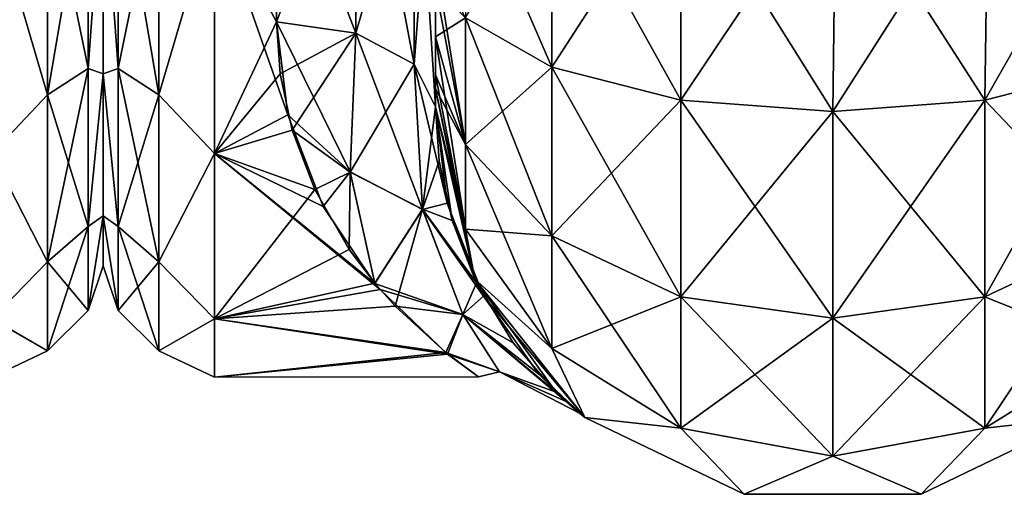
# Model space of a CAD drawing. Extents: x -23 to 470, y -2000 to 0.
# Tile 17 of 198: x 43 to 74, y -2000 to -1985. Entities that reach past the tile are written whole.
import ezdxf

# ---------------------------------------------------------------- set-up
doc = ezdxf.new("R2010")
doc.units = 0
doc.header["$LTSCALE"] = 64.718028
for name, color, linetype in [('759', 7, 'CONTINUOUS'), ('807', 7, 'CONTINUOUS'), ('822', 7, 'CONTINUOUS'), ('826', 7, 'CONTINUOUS'), ('827', 7, 'CONTINUOUS'), ('856', 7, 'CONTINUOUS'), ('857', 7, 'CONTINUOUS'), ('858', 7, 'CONTINUOUS'), ('861', 7, 'CONTINUOUS'), ('862', 7, 'CONTINUOUS'), ('863', 7, 'CONTINUOUS'), ('873', 7, 'CONTINUOUS')]:
    doc.layers.add(name, color=color, linetype=linetype)

msp = doc.modelspace()

# ---------------------------------------------------------------- linework, layer by layer
at = {"layer": '759', "linetype": 'CONTINUOUS'}
for points in [[(46, -1951.5, 0), (46, -1953.067, 7.854), (46, -1990.933, 7.854), (46, -1951.5, 0)], [(46, -1953.067, -7.854), (46, -1951.5, 0), (46, -1992.5, 0), (46, -1953.067, -7.854)], [(46, -1992.5, 0), (46, -1951.5, 0), (46, -1990.933, 7.854), (46, -1992.5, 0)], [(46, -1953.067, 7.854), (46, -1957.536, 14.522), (46, -1990.933, 7.854), (46, -1953.067, 7.854)], [(46, -1957.536, -14.522), (46, -1953.067, -7.854), (46, -1986.464, -14.522), (46, -1957.536, -14.522)], [(46, -1986.464, -14.522), (46, -1953.067, -7.854), (46, -1990.933, -7.854), (46, -1986.464, -14.522)], [(46, -1990.933, -7.854), (46, -1953.067, -7.854), (46, -1992.5, 0), (46, -1990.933, -7.854)], [(46, -1957.536, 14.522), (46, -1964.234, 18.966), (46, -1986.464, 14.522), (46, -1957.536, 14.522)], [(46, -1990.933, 7.854), (46, -1957.536, 14.522), (46, -1986.464, 14.522), (46, -1990.933, 7.854)], [(46, -1979.766, -18.966), (46, -1957.536, -14.522), (46, -1986.464, -14.522), (46, -1979.766, -18.966)], [(46, -1986.464, 14.522), (46, -1964.234, 18.966), (46, -1979.765, 18.966), (46, -1986.464, 14.522)]]:
    msp.add_3dface(points, dxfattribs=at)
at = {"layer": '807', "linetype": 'CONTINUOUS'}
for points in [[(45.531, -1979.61, -20.908), (45.531, -1986.302, -17.044), (44.248, -1980.048, -22.113), (45.531, -1979.61, -20.908)], [(45.531, -1986.302, 17.044), (45.531, -1979.61, 20.908), (44.248, -1987.126, 18.027), (45.531, -1986.302, 17.044)], [(44.248, -1987.126, 18.027), (45.531, -1979.61, 20.908), (44.248, -1980.048, 22.113), (44.248, -1987.126, 18.027)], [(45.531, -1979.61, -20.908), (46, -1979.766, -18.966), (45.531, -1986.302, -17.044), (45.531, -1979.61, -20.908)], [(45.531, -1986.302, 17.044), (46, -1979.765, 18.966), (45.531, -1979.61, 20.908), (45.531, -1986.302, 17.044)], [(46, -1986.464, 14.522), (46, -1979.765, 18.966), (45.531, -1986.302, 17.044), (46, -1986.464, 14.522)], [(46, -1979.766, -18.966), (46, -1986.464, -14.522), (45.531, -1986.302, -17.044), (46, -1979.766, -18.966)], [(42.5, -1981.184, 22.173), (44.248, -1987.126, 18.027), (44.248, -1980.048, 22.113), (42.5, -1981.184, 22.173)], [(42.5, -1981.184, -22.173), (44.248, -1980.048, -22.113), (44.248, -1987.126, -18.027), (42.5, -1981.184, -22.173)], [(44.248, -1980.048, -22.113), (45.531, -1986.302, -17.044), (44.248, -1987.126, -18.027), (44.248, -1980.048, -22.113)], [(42.5, -1981.184, 22.173), (42.5, -1988.971, 16.971), (44.248, -1987.126, 18.027), (42.5, -1981.184, 22.173)], [(42.5, -1988.971, -16.971), (42.5, -1981.184, -22.173), (44.248, -1987.126, -18.027), (42.5, -1988.971, -16.971)], [(45.531, -1986.302, -17.044), (45.531, -1991.269, -11.125), (44.248, -1987.126, -18.027), (45.531, -1986.302, -17.044)], [(45.531, -1991.269, 11.125), (45.531, -1986.302, 17.044), (44.248, -1992.379, 11.766), (45.531, -1991.269, 11.125)], [(44.248, -1992.379, 11.766), (45.531, -1986.302, 17.044), (44.248, -1987.126, 18.027), (44.248, -1992.379, 11.766)], [(45.531, -1986.302, -17.044), (46, -1986.464, -14.522), (45.531, -1991.269, -11.125), (45.531, -1986.302, -17.044)], [(45.531, -1991.269, 11.125), (46, -1986.464, 14.522), (45.531, -1986.302, 17.044), (45.531, -1991.269, 11.125)], [(46, -1986.464, -14.522), (46, -1990.933, -7.854), (45.531, -1991.269, -11.125), (46, -1986.464, -14.522)], [(46, -1990.933, 7.854), (46, -1986.464, 14.522), (45.531, -1991.269, 11.125), (46, -1990.933, 7.854)], [(42.5, -1988.971, 16.971), (44.248, -1992.379, 11.766), (44.248, -1987.126, 18.027), (42.5, -1988.971, 16.971)], [(42.5, -1988.971, -16.971), (44.248, -1987.126, -18.027), (44.248, -1992.379, -11.766), (42.5, -1988.971, -16.971)], [(44.248, -1987.126, -18.027), (45.531, -1991.269, -11.125), (44.248, -1992.379, -11.766), (44.248, -1987.126, -18.027)], [(42.5, -1988.971, 16.971), (42.5, -1994.173, 9.184), (44.248, -1992.379, 11.766), (42.5, -1988.971, 16.971)], [(42.5, -1994.173, -9.184), (42.5, -1988.971, -16.971), (44.248, -1992.379, -11.766), (42.5, -1994.173, -9.184)], [(46, -1990.933, -7.854), (46, -1992.5, 0), (45.531, -1993.912, -3.864), (46, -1990.933, -7.854)], [(45.531, -1991.269, -11.125), (46, -1990.933, -7.854), (45.531, -1993.912, -3.864), (45.531, -1991.269, -11.125)], [(46, -1992.5, 0), (46, -1990.933, 7.854), (45.531, -1993.912, 3.864), (46, -1992.5, 0)], [(45.531, -1993.912, 3.864), (46, -1990.933, 7.854), (45.531, -1991.269, 11.125), (45.531, -1993.912, 3.864)], [(45.531, -1991.269, -11.125), (45.531, -1993.912, -3.864), (44.248, -1992.379, -11.766), (45.531, -1991.269, -11.125)], [(45.531, -1993.912, 3.864), (45.531, -1991.269, 11.125), (44.248, -1995.175, 4.086), (45.531, -1993.912, 3.864)], [(44.248, -1995.175, 4.086), (45.531, -1991.269, 11.125), (44.248, -1992.379, 11.766), (44.248, -1995.175, 4.086)], [(42.5, -1994.173, 9.184), (44.248, -1995.175, 4.086), (44.248, -1992.379, 11.766), (42.5, -1994.173, 9.184)], [(42.5, -1994.173, -9.184), (44.248, -1992.379, -11.766), (44.248, -1995.175, -4.086), (42.5, -1994.173, -9.184)], [(44.248, -1992.379, -11.766), (45.531, -1993.912, -3.864), (44.248, -1995.175, -4.086), (44.248, -1992.379, -11.766)], [(45.531, -1993.912, -3.864), (46, -1992.5, 0), (45.531, -1993.912, 3.864), (45.531, -1993.912, -3.864)], [(45.531, -1993.912, -3.864), (45.531, -1993.912, 3.864), (44.248, -1995.175, -4.086), (45.531, -1993.912, -3.864)], [(44.248, -1995.175, -4.086), (45.531, -1993.912, 3.864), (44.248, -1995.175, 4.086), (44.248, -1995.175, -4.086)], [(42.5, -1994.173, 9.184), (42.5, -1996, 0), (44.248, -1995.175, 4.086), (42.5, -1994.173, 9.184)], [(42.5, -1996, 0), (42.5, -1994.173, -9.184), (44.248, -1995.175, -4.086), (42.5, -1996, 0)], [(42.5, -1996, 0), (44.248, -1995.175, -4.086), (44.248, -1995.175, 4.086), (42.5, -1996, 0)]]:
    msp.add_3dface(points, dxfattribs=at)
at = {"layer": '822', "linetype": 'CONTINUOUS'}
for points in [[(56.45, -1986.5, -37.234), (56.45, -1986.933, -36.36), (56.45, -1935.136, -39.769), (56.45, -1986.5, -37.234)], [(56.45, -1935.136, -39.769), (56.45, -1986.933, -36.36), (56.45, -1941.364, -36.169), (56.45, -1935.136, -39.769)], [(56.45, -1985.305, -38.801), (56.45, -1986.5, -37.234), (56.45, -1935.136, -39.769), (56.45, -1985.305, -38.801)], [(56.45, -1983.734, -40), (56.45, -1985.305, -38.801), (56.45, -1935.136, -39.769), (56.45, -1983.734, -40)], [(56.45, -1935.136, 39.769), (56.45, -1941.364, 36.169), (56.45, -1985.305, 38.801), (56.45, -1935.136, 39.769)], [(56.45, -1983.734, 40), (56.45, -1935.136, 39.769), (56.45, -1985.305, 38.801), (56.45, -1983.734, 40)], [(56.45, -1986.933, -36.36), (56.45, -1987.5, -33.5), (56.45, -1941.364, -36.169), (56.45, -1986.933, -36.36)], [(56.45, -1941.364, -36.169), (56.45, -1987.5, -33.5), (56.45, -1945.96, -30.644), (56.45, -1941.364, -36.169)], [(56.45, -1941.364, 36.169), (56.45, -1945.96, 30.645), (56.45, -1987.5, 33.5), (56.45, -1941.364, 36.169)], [(56.45, -1985.305, 38.801), (56.45, -1941.364, 36.169), (56.45, -1986.5, 37.234), (56.45, -1985.305, 38.801)], [(56.45, -1986.5, 37.234), (56.45, -1941.364, 36.169), (56.45, -1986.933, 36.36), (56.45, -1986.5, 37.234)], [(56.45, -1986.933, 36.36), (56.45, -1941.364, 36.169), (56.45, -1987.5, 33.5), (56.45, -1986.933, 36.36)], [(56.45, -1945.96, -30.644), (56.45, -1987.5, -33.5), (56.45, -1977.313, -28.505), (56.45, -1945.96, -30.644)], [(56.45, -1987.5, 33.5), (56.45, -1945.96, 30.645), (56.45, -1977.313, 28.505), (56.45, -1987.5, 33.5)], [(56.45, -1987.5, -33.5), (56.45, -1987.5, -24.51), (56.45, -1977.313, -28.505), (56.45, -1987.5, -33.5)], [(56.45, -1987.5, 24.51), (56.45, -1987.5, 33.5), (56.45, -1977.313, 28.505), (56.45, -1987.5, 24.51)]]:
    msp.add_3dface(points, dxfattribs=at)
at = {"layer": '826', "linetype": 'CONTINUOUS'}
for points in [[(46, -1951.5, 0), (46, -1953.067, -7.854), (46, -1990.933, -7.854), (46, -1951.5, 0)], [(46, -1953.067, 7.854), (46, -1951.5, 0), (46, -1992.5, 0), (46, -1953.067, 7.854)], [(46, -1992.5, 0), (46, -1951.5, 0), (46, -1990.933, -7.854), (46, -1992.5, 0)], [(46, -1953.067, -7.854), (46, -1957.536, -14.522), (46, -1990.933, -7.854), (46, -1953.067, -7.854)], [(46, -1957.536, 14.522), (46, -1953.067, 7.854), (46, -1986.464, 14.522), (46, -1957.536, 14.522)], [(46, -1986.464, 14.522), (46, -1953.067, 7.854), (46, -1990.933, 7.854), (46, -1986.464, 14.522)], [(46, -1990.933, 7.854), (46, -1953.067, 7.854), (46, -1992.5, 0), (46, -1990.933, 7.854)], [(46, -1957.536, -14.522), (46, -1964.234, -18.966), (46, -1986.464, -14.522), (46, -1957.536, -14.522)], [(46, -1990.933, -7.854), (46, -1957.536, -14.522), (46, -1986.464, -14.522), (46, -1990.933, -7.854)], [(46, -1979.766, 18.966), (46, -1957.536, 14.522), (46, -1986.464, 14.522), (46, -1979.766, 18.966)], [(46, -1986.464, -14.522), (46, -1964.234, -18.966), (46, -1979.765, -18.966), (46, -1986.464, -14.522)]]:
    msp.add_3dface(points, dxfattribs=at)
at = {"layer": '827', "linetype": 'CONTINUOUS'}
for points in [[(51.45, -1984.828, -20.284), (49.5, -1981.184, -22.173), (51.45, -1978.677, -23.052), (51.45, -1984.828, -20.284)], [(51.45, -1978.677, 23.052), (49.5, -1981.184, 22.173), (51.45, -1984.828, 20.284), (51.45, -1978.677, 23.052)], [(49.5, -1988.971, -16.971), (49.5, -1981.184, -22.173), (51.811, -1987.756, -18.104), (49.5, -1988.971, -16.971)], [(51.811, -1987.756, -18.104), (49.5, -1981.184, -22.173), (51.45, -1984.828, -20.284), (51.811, -1987.756, -18.104)], [(49.5, -1981.184, 22.173), (49.5, -1988.971, 16.971), (51.45, -1984.828, 20.284), (49.5, -1981.184, 22.173)], [(51.45, -1984.828, 20.284), (49.5, -1988.971, 16.971), (51.563, -1986.47, 19.147), (51.45, -1984.828, 20.284)], [(51.563, -1986.47, 19.147), (49.5, -1988.971, 16.971), (51.942, -1988.238, 17.673), (51.563, -1986.47, 19.147)], [(52.92, -1990.637, -15.122), (49.5, -1988.971, -16.971), (51.811, -1987.756, -18.104), (52.92, -1990.637, -15.122)], [(51.942, -1988.238, 17.673), (49.5, -1988.971, 16.971), (52.653, -1990.104, 15.756), (51.942, -1988.238, 17.673)], [(49.5, -1994.173, -9.184), (49.5, -1988.971, -16.971), (54.716, -1993.25, -11.154), (49.5, -1994.173, -9.184)], [(54.716, -1993.25, -11.154), (49.5, -1988.971, -16.971), (54.55, -1993.057, -11.516), (54.716, -1993.25, -11.154)], [(54.55, -1993.057, -11.516), (49.5, -1988.971, -16.971), (52.92, -1990.637, -15.122), (54.55, -1993.057, -11.516)], [(49.5, -1988.971, 16.971), (49.5, -1994.173, 9.184), (52.653, -1990.104, 15.756), (49.5, -1988.971, 16.971)], [(52.653, -1990.104, 15.756), (49.5, -1994.173, 9.184), (53.741, -1991.992, 13.279), (52.653, -1990.104, 15.756)], [(53.741, -1991.992, 13.279), (49.5, -1994.173, 9.184), (54.542, -1993.047, 11.533), (53.741, -1991.992, 13.279)], [(54.542, -1993.047, 11.533), (49.5, -1994.173, 9.184), (55.181, -1993.767, 10.109), (54.542, -1993.047, 11.533)], [(56.836, -1995.285, -5.814), (49.5, -1994.173, -9.184), (54.716, -1993.25, -11.154), (56.836, -1995.285, -5.814)], [(55.181, -1993.767, 10.109), (49.5, -1994.173, 9.184), (56.774, -1995.23, 6.031), (55.181, -1993.767, 10.109)], [(49.5, -1996, 0), (49.5, -1994.173, -9.184), (56.836, -1995.285, -5.814), (49.5, -1996, 0)], [(49.5, -1994.173, 9.184), (49.5, -1996, 0), (56.774, -1995.23, 6.031), (49.5, -1994.173, 9.184)], [(56.774, -1995.23, 6.031), (49.5, -1996, 0), (57.805, -1995.992, 0.638), (56.774, -1995.23, 6.031)], [(57.805, -1995.992, 0.638), (49.5, -1996, 0), (56.836, -1995.285, -5.814), (57.805, -1995.992, 0.638)]]:
    msp.add_3dface(points, dxfattribs=at)
at = {"layer": '856', "linetype": 'CONTINUOUS'}
for points in [[(60.111, -1980, 49.839), (57.402, -1980, 45.784), (60.111, -1986.253, 48.595), (60.111, -1980, 49.839)], [(60.111, -1986.253, 48.595), (57.402, -1980, 45.784), (57.402, -1984.701, 44.849), (60.111, -1986.253, 48.595)], [(64.16, -1980, 52.546), (60.111, -1980, 49.839), (64.166, -1987.29, 51.099), (64.16, -1980, 52.546)], [(64.166, -1987.29, 51.099), (60.111, -1980, 49.839), (60.111, -1986.253, 48.595), (64.166, -1987.29, 51.099)], [(69.05, -1980, 53.5), (64.16, -1980, 52.546), (68.95, -1987.654, 51.978), (69.05, -1980, 53.5)], [(68.95, -1987.654, 51.978), (64.16, -1980, 52.546), (64.166, -1987.29, 51.099), (68.95, -1987.654, 51.978)], [(73.734, -1987.29, 51.099), (69.05, -1980, 53.5), (68.95, -1987.654, 51.978), (73.734, -1987.29, 51.099)], [(73.834, -1980, 52.548), (69.05, -1980, 53.5), (73.734, -1987.29, 51.099), (73.834, -1980, 52.548)], [(77.789, -1986.253, 48.595), (73.834, -1980, 52.548), (73.734, -1987.29, 51.099), (77.789, -1986.253, 48.595)], [(77.889, -1980, 49.839), (73.834, -1980, 52.548), (77.789, -1986.253, 48.595), (77.889, -1980, 49.839)], [(56.45, -1982.865, 40.431), (56.45, -1983.734, 40), (57.402, -1988.689, 42.182), (56.45, -1982.865, 40.431)], [(57.402, -1984.701, 44.849), (56.45, -1982.865, 40.431), (57.402, -1988.689, 42.182), (57.402, -1984.701, 44.849)], [(56.45, -1983.734, 40), (56.45, -1985.305, 38.801), (57.402, -1988.689, 42.182), (56.45, -1983.734, 40)], [(60.111, -1986.253, 48.595), (57.402, -1984.701, 44.849), (60.111, -1991.558, 45.049), (60.111, -1986.253, 48.595)], [(57.402, -1984.701, 44.849), (57.402, -1988.689, 42.182), (60.111, -1991.558, 45.049), (57.402, -1984.701, 44.849)], [(56.45, -1985.305, 38.801), (56.45, -1986.5, 37.234), (57.402, -1991.352, 38.192), (56.45, -1985.305, 38.801)], [(56.45, -1985.305, 38.801), (57.402, -1991.352, 38.192), (57.402, -1988.689, 42.182), (56.45, -1985.305, 38.801)], [(56.45, -1986.5, 37.234), (56.45, -1986.933, 36.36), (57.402, -1991.352, 38.192), (56.45, -1986.5, 37.234)], [(64.166, -1987.29, 51.099), (60.111, -1986.253, 48.595), (64.166, -1993.475, 46.964), (64.166, -1987.29, 51.099)], [(60.111, -1986.253, 48.595), (60.111, -1991.558, 45.049), (64.166, -1993.475, 46.964), (60.111, -1986.253, 48.595)], [(77.789, -1986.253, 48.595), (73.734, -1987.29, 51.099), (77.789, -1991.558, 45.049), (77.789, -1986.253, 48.595)], [(56.45, -1986.933, 36.36), (56.45, -1987.5, 33.5), (57.688, -1992.924, 33.5), (56.45, -1986.933, 36.36)], [(56.45, -1986.933, 36.36), (57.688, -1992.924, 33.5), (57.402, -1991.352, 38.192), (56.45, -1986.933, 36.36)], [(68.95, -1987.654, 51.978), (64.166, -1987.29, 51.099), (68.95, -1994.148, 47.637), (68.95, -1987.654, 51.978)], [(64.166, -1987.29, 51.099), (64.166, -1993.475, 46.964), (68.95, -1994.148, 47.637), (64.166, -1987.29, 51.099)], [(73.734, -1987.29, 51.099), (68.95, -1987.654, 51.978), (73.734, -1993.475, 46.964), (73.734, -1987.29, 51.099)], [(73.734, -1987.29, 51.099), (73.734, -1993.475, 46.964), (77.789, -1991.558, 45.049), (73.734, -1987.29, 51.099)], [(68.95, -1987.654, 51.978), (68.95, -1994.148, 47.637), (73.734, -1993.475, 46.964), (68.95, -1987.654, 51.978)], [(57.402, -1991.352, 38.192), (60.111, -1995.1, 39.741), (57.402, -1988.689, 42.182), (57.402, -1991.352, 38.192)], [(57.402, -1988.689, 42.182), (60.111, -1995.1, 39.741), (60.111, -1991.558, 45.049), (57.402, -1988.689, 42.182)], [(57.402, -1991.352, 38.192), (57.688, -1992.924, 33.5), (60.111, -1995.1, 39.741), (57.402, -1991.352, 38.192)], [(60.111, -1995.1, 39.741), (64.166, -1997.604, 40.776), (60.111, -1991.558, 45.049), (60.111, -1995.1, 39.741)], [(60.111, -1991.558, 45.049), (64.166, -1997.604, 40.776), (64.166, -1993.475, 46.964), (60.111, -1991.558, 45.049)], [(73.734, -1993.475, 46.964), (77.789, -1995.1, 39.741), (77.789, -1991.558, 45.049), (73.734, -1993.475, 46.964)], [(57.688, -1992.924, 33.5), (61.156, -1997.273, 33.5), (60.111, -1995.1, 39.741), (57.688, -1992.924, 33.5)], [(64.166, -1997.604, 40.776), (68.95, -1998.484, 41.139), (64.166, -1993.475, 46.964), (64.166, -1997.604, 40.776)], [(64.166, -1993.475, 46.964), (68.95, -1998.484, 41.139), (68.95, -1994.148, 47.637), (64.166, -1993.475, 46.964)], [(68.95, -1994.148, 47.637), (73.734, -1997.604, 40.776), (73.734, -1993.475, 46.964), (68.95, -1994.148, 47.637)], [(73.734, -1997.604, 40.776), (77.789, -1995.1, 39.741), (73.734, -1993.475, 46.964), (73.734, -1997.604, 40.776)], [(68.95, -1998.484, 41.139), (73.734, -1997.604, 40.776), (68.95, -1994.148, 47.637), (68.95, -1998.484, 41.139)], [(60.111, -1995.1, 39.741), (61.156, -1997.273, 33.5), (64.166, -1997.604, 40.776), (60.111, -1995.1, 39.741)], [(73.734, -1997.604, 40.776), (76.744, -1997.273, 33.5), (77.789, -1995.1, 39.741), (73.734, -1997.604, 40.776)], [(61.156, -1997.273, 33.5), (66.168, -1999.687, 33.5), (64.166, -1997.604, 40.776), (61.156, -1997.273, 33.5)], [(71.732, -1999.687, 33.5), (76.744, -1997.273, 33.5), (73.734, -1997.604, 40.776), (71.732, -1999.687, 33.5)], [(64.166, -1997.604, 40.776), (66.168, -1999.687, 33.5), (68.95, -1998.484, 41.139), (64.166, -1997.604, 40.776)], [(68.95, -1998.484, 41.139), (71.732, -1999.687, 33.5), (73.734, -1997.604, 40.776), (68.95, -1998.484, 41.139)], [(66.168, -1999.687, 33.5), (71.732, -1999.687, 33.5), (68.95, -1998.484, 41.139), (66.168, -1999.687, 33.5)]]:
    msp.add_3dface(points, dxfattribs=at)
at = {"layer": '857', "linetype": 'CONTINUOUS'}
for points in [[(56.45, -1987.5, -24.51), (56.45, -1987.5, -33.5), (57.688, -1992.924, -33.5), (56.45, -1987.5, -24.51)], [(56.823, -1990.53, -21.241), (56.45, -1987.5, -24.51), (57.688, -1992.924, -33.5), (56.823, -1990.53, -21.241)], [(56.45, -1987.5, 33.5), (56.45, -1987.5, 24.51), (56.568, -1989.214, 22.816), (56.45, -1987.5, 33.5)], [(57.688, -1992.924, 33.5), (56.45, -1987.5, 33.5), (56.974, -1991.08, 20.5), (57.688, -1992.924, 33.5)], [(56.974, -1991.08, 20.5), (56.45, -1987.5, 33.5), (56.568, -1989.214, 22.816), (56.974, -1991.08, 20.5)], [(57.961, -1993.458, -16.512), (56.823, -1990.53, -21.241), (57.688, -1992.924, -33.5), (57.961, -1993.458, -16.512)], [(57.743, -1993.036, 17.334), (57.688, -1992.924, 33.5), (56.974, -1991.08, 20.5), (57.743, -1993.036, 17.334)], [(61.156, -1997.273, 33.5), (57.688, -1992.924, 33.5), (60.253, -1996.478, 7.288), (61.156, -1997.273, 33.5)], [(60.253, -1996.478, 7.288), (57.688, -1992.924, 33.5), (58.894, -1994.925, 13.059), (60.253, -1996.478, 7.288)], [(58.894, -1994.925, 13.059), (57.688, -1992.924, 33.5), (57.743, -1993.036, 17.334), (58.894, -1994.925, 13.059)], [(61.156, -1997.273, -33.5), (57.961, -1993.458, -16.512), (57.688, -1992.924, -33.5), (61.156, -1997.273, -33.5)], [(59.706, -1995.914, -9.852), (57.961, -1993.458, -16.512), (61.156, -1997.273, -33.5), (59.706, -1995.914, -9.852)], [(60.563, -1996.769, -5.479), (59.706, -1995.914, -9.852), (61.156, -1997.273, -33.5), (60.563, -1996.769, -5.479)], [(60.983, -1997.132, -0.742), (61.156, -1997.273, 33.5), (60.253, -1996.478, 7.288), (60.983, -1997.132, -0.742)], [(60.983, -1997.132, -0.742), (60.563, -1996.769, -5.479), (61.156, -1997.273, -33.5), (60.983, -1997.132, -0.742)], [(61.156, -1997.273, 33.5), (60.983, -1997.132, -0.742), (61.156, -1997.273, -33.5), (61.156, -1997.273, 33.5)], [(66.168, -1999.687, 33.5), (61.156, -1997.273, 33.5), (66.168, -1999.687, -33.5), (66.168, -1999.687, 33.5)], [(66.168, -1999.687, -33.5), (61.156, -1997.273, 33.5), (61.156, -1997.273, -33.5), (66.168, -1999.687, -33.5)], [(76.744, -1997.273, 33.5), (71.732, -1999.687, 33.5), (76.744, -1997.273, -33.5), (76.744, -1997.273, 33.5)], [(76.744, -1997.273, -33.5), (71.732, -1999.687, 33.5), (71.732, -1999.687, -33.5), (76.744, -1997.273, -33.5)], [(71.732, -1999.687, 33.5), (66.168, -1999.687, 33.5), (71.732, -1999.687, -33.5), (71.732, -1999.687, 33.5)], [(71.732, -1999.687, -33.5), (66.168, -1999.687, 33.5), (66.168, -1999.687, -33.5), (71.732, -1999.687, -33.5)]]:
    msp.add_3dface(points, dxfattribs=at)
at = {"layer": '858', "linetype": 'CONTINUOUS'}
for points in [[(57.402, -1984.701, -44.849), (60.111, -1980, -49.839), (60.111, -1986.253, -48.595), (57.402, -1984.701, -44.849)], [(60.111, -1980, -49.839), (64.16, -1980, -52.546), (60.111, -1986.253, -48.595), (60.111, -1980, -49.839)], [(60.111, -1986.253, -48.595), (64.16, -1980, -52.546), (64.166, -1987.29, -51.099), (60.111, -1986.253, -48.595)], [(64.16, -1980, -52.546), (69.05, -1980, -53.5), (64.166, -1987.29, -51.099), (64.16, -1980, -52.546)], [(64.166, -1987.29, -51.099), (69.05, -1980, -53.5), (68.95, -1987.654, -51.978), (64.166, -1987.29, -51.099)], [(69.05, -1980, -53.5), (73.834, -1980, -52.548), (68.95, -1987.654, -51.978), (69.05, -1980, -53.5)], [(68.95, -1987.654, -51.978), (73.834, -1980, -52.548), (73.734, -1987.29, -51.099), (68.95, -1987.654, -51.978)], [(73.834, -1980, -52.548), (77.889, -1980, -49.839), (73.734, -1987.29, -51.099), (73.834, -1980, -52.548)], [(73.734, -1987.29, -51.099), (77.889, -1980, -49.839), (77.789, -1986.253, -48.595), (73.734, -1987.29, -51.099)], [(56.45, -1985.305, -38.801), (56.45, -1983.734, -40), (57.402, -1984.701, -44.849), (56.45, -1985.305, -38.801)], [(56.45, -1985.305, -38.801), (57.402, -1984.701, -44.849), (57.402, -1988.689, -42.182), (56.45, -1985.305, -38.801)], [(57.402, -1984.701, -44.849), (60.111, -1986.253, -48.595), (57.402, -1988.689, -42.182), (57.402, -1984.701, -44.849)], [(56.45, -1986.5, -37.234), (56.45, -1985.305, -38.801), (57.402, -1988.689, -42.182), (56.45, -1986.5, -37.234)], [(56.45, -1986.933, -36.36), (56.45, -1986.5, -37.234), (57.402, -1988.689, -42.182), (56.45, -1986.933, -36.36)], [(57.402, -1988.689, -42.182), (60.111, -1986.253, -48.595), (60.111, -1991.558, -45.049), (57.402, -1988.689, -42.182)], [(60.111, -1986.253, -48.595), (64.166, -1987.29, -51.099), (60.111, -1991.558, -45.049), (60.111, -1986.253, -48.595)], [(73.734, -1987.29, -51.099), (77.789, -1986.253, -48.595), (73.734, -1993.475, -46.964), (73.734, -1987.29, -51.099)], [(73.734, -1993.475, -46.964), (77.789, -1986.253, -48.595), (77.789, -1991.558, -45.049), (73.734, -1993.475, -46.964)], [(56.45, -1987.5, -33.5), (56.45, -1986.933, -36.36), (57.402, -1991.352, -38.192), (56.45, -1987.5, -33.5)], [(57.402, -1991.352, -38.192), (56.45, -1986.933, -36.36), (57.402, -1988.689, -42.182), (57.402, -1991.352, -38.192)], [(60.111, -1991.558, -45.049), (64.166, -1987.29, -51.099), (64.166, -1993.475, -46.964), (60.111, -1991.558, -45.049)], [(64.166, -1987.29, -51.099), (68.95, -1987.654, -51.978), (64.166, -1993.475, -46.964), (64.166, -1987.29, -51.099)], [(68.95, -1987.654, -51.978), (73.734, -1987.29, -51.099), (68.95, -1994.148, -47.637), (68.95, -1987.654, -51.978)], [(68.95, -1994.148, -47.637), (73.734, -1987.29, -51.099), (73.734, -1993.475, -46.964), (68.95, -1994.148, -47.637)], [(57.688, -1992.924, -33.5), (56.45, -1987.5, -33.5), (57.402, -1991.352, -38.192), (57.688, -1992.924, -33.5)], [(64.166, -1993.475, -46.964), (68.95, -1987.654, -51.978), (68.95, -1994.148, -47.637), (64.166, -1993.475, -46.964)], [(57.402, -1991.352, -38.192), (57.402, -1988.689, -42.182), (60.111, -1991.558, -45.049), (57.402, -1991.352, -38.192)], [(60.111, -1995.1, -39.741), (57.688, -1992.924, -33.5), (57.402, -1991.352, -38.192), (60.111, -1995.1, -39.741)], [(60.111, -1995.1, -39.741), (57.402, -1991.352, -38.192), (60.111, -1991.558, -45.049), (60.111, -1995.1, -39.741)], [(60.111, -1995.1, -39.741), (60.111, -1991.558, -45.049), (64.166, -1993.475, -46.964), (60.111, -1995.1, -39.741)], [(77.789, -1995.1, -39.741), (73.734, -1997.604, -40.776), (77.789, -1991.558, -45.049), (77.789, -1995.1, -39.741)], [(73.734, -1997.604, -40.776), (73.734, -1993.475, -46.964), (77.789, -1991.558, -45.049), (73.734, -1997.604, -40.776)], [(61.156, -1997.273, -33.5), (57.688, -1992.924, -33.5), (60.111, -1995.1, -39.741), (61.156, -1997.273, -33.5)], [(64.166, -1997.604, -40.776), (60.111, -1995.1, -39.741), (64.166, -1993.475, -46.964), (64.166, -1997.604, -40.776)], [(64.166, -1997.604, -40.776), (64.166, -1993.475, -46.964), (68.95, -1994.148, -47.637), (64.166, -1997.604, -40.776)], [(73.734, -1997.604, -40.776), (68.95, -1998.484, -41.139), (73.734, -1993.475, -46.964), (73.734, -1997.604, -40.776)], [(68.95, -1998.484, -41.139), (68.95, -1994.148, -47.637), (73.734, -1993.475, -46.964), (68.95, -1998.484, -41.139)], [(68.95, -1998.484, -41.139), (64.166, -1997.604, -40.776), (68.95, -1994.148, -47.637), (68.95, -1998.484, -41.139)], [(64.166, -1997.604, -40.776), (61.156, -1997.273, -33.5), (60.111, -1995.1, -39.741), (64.166, -1997.604, -40.776)], [(77.789, -1995.1, -39.741), (76.744, -1997.273, -33.5), (73.734, -1997.604, -40.776), (77.789, -1995.1, -39.741)], [(66.168, -1999.687, -33.5), (61.156, -1997.273, -33.5), (64.166, -1997.604, -40.776), (66.168, -1999.687, -33.5)], [(76.744, -1997.273, -33.5), (71.732, -1999.687, -33.5), (73.734, -1997.604, -40.776), (76.744, -1997.273, -33.5)], [(68.95, -1998.484, -41.139), (66.168, -1999.687, -33.5), (64.166, -1997.604, -40.776), (68.95, -1998.484, -41.139)], [(73.734, -1997.604, -40.776), (71.732, -1999.687, -33.5), (68.95, -1998.484, -41.139), (73.734, -1997.604, -40.776)], [(71.732, -1999.687, -33.5), (66.168, -1999.687, -33.5), (68.95, -1998.484, -41.139), (71.732, -1999.687, -33.5)]]:
    msp.add_3dface(points, dxfattribs=at)
at = {"layer": '861', "linetype": 'CONTINUOUS'}
for points in [[(56.45, -1987.5, 24.51), (56.45, -1977.313, 28.505), (55.78, -1986.164, 22.397), (56.45, -1987.5, 24.51)], [(55.78, -1986.164, 22.397), (56.45, -1977.313, 28.505), (55.78, -1978.806, 25.611), (55.78, -1986.164, 22.397)], [(51.45, -1978.677, 23.052), (51.45, -1984.828, 20.284), (53.948, -1978.336, 23.841), (51.45, -1978.677, 23.052)], [(51.45, -1984.828, 20.284), (53.948, -1985.185, 20.849), (53.948, -1978.336, 23.841), (51.45, -1984.828, 20.284)], [(53.948, -1985.185, 20.849), (55.78, -1978.806, 25.611), (53.948, -1978.336, 23.841), (53.948, -1985.185, 20.849)], [(55.78, -1986.164, 22.397), (55.78, -1978.806, 25.611), (53.948, -1985.185, 20.849), (55.78, -1986.164, 22.397)]]:
    msp.add_3dface(points, dxfattribs=at)
at = {"layer": '862', "linetype": 'CONTINUOUS'}
for points in [[(51.45, -1984.828, 20.284), (51.563, -1986.47, 19.147), (53.948, -1985.185, 20.849), (51.45, -1984.828, 20.284)], [(51.811, -1987.756, -18.104), (51.45, -1984.828, -20.284), (53.77, -1989.552, -16.65), (51.811, -1987.756, -18.104)], [(51.45, -1984.828, -20.284), (53.948, -1985.185, -20.849), (53.77, -1989.552, -16.65), (51.45, -1984.828, -20.284)], [(51.563, -1986.47, 19.147), (51.942, -1988.238, 17.673), (53.948, -1985.185, 20.849), (51.563, -1986.47, 19.147)], [(53.948, -1985.185, 20.849), (51.942, -1988.238, 17.673), (53.771, -1989.561, 16.64), (53.948, -1985.185, 20.849)], [(53.948, -1985.185, -20.849), (56.05, -1990.727, -17.139), (53.77, -1989.552, -16.65), (53.948, -1985.185, -20.849)], [(55.78, -1986.164, 22.397), (53.948, -1985.185, 20.849), (53.771, -1989.561, 16.64), (55.78, -1986.164, 22.397)], [(55.78, -1986.164, -22.397), (56.05, -1990.727, -17.139), (53.948, -1985.185, -20.849), (55.78, -1986.164, -22.397)], [(56.049, -1990.725, 17.141), (55.78, -1986.164, 22.397), (53.771, -1989.561, 16.64), (56.049, -1990.725, 17.141)], [(56.45, -1987.5, -24.51), (56.823, -1990.53, -21.241), (55.78, -1986.164, -22.397), (56.45, -1987.5, -24.51)], [(56.45, -1987.5, 24.51), (55.78, -1986.164, 22.397), (56.049, -1990.725, 17.141), (56.45, -1987.5, 24.51)], [(55.78, -1986.164, -22.397), (56.823, -1990.53, -21.241), (56.05, -1990.727, -17.139), (55.78, -1986.164, -22.397)], [(52.92, -1990.637, -15.122), (51.811, -1987.756, -18.104), (53.77, -1989.552, -16.65), (52.92, -1990.637, -15.122)], [(56.568, -1989.214, 22.816), (56.45, -1987.5, 24.51), (56.049, -1990.725, 17.141), (56.568, -1989.214, 22.816)], [(51.942, -1988.238, 17.673), (52.653, -1990.104, 15.756), (53.771, -1989.561, 16.64), (51.942, -1988.238, 17.673)], [(56.974, -1991.08, 20.5), (56.568, -1989.214, 22.816), (56.049, -1990.725, 17.141), (56.974, -1991.08, 20.5)], [(52.653, -1990.104, 15.756), (53.741, -1991.992, 13.279), (53.771, -1989.561, 16.64), (52.653, -1990.104, 15.756)], [(54.55, -1993.057, -11.516), (52.92, -1990.637, -15.122), (53.77, -1989.552, -16.65), (54.55, -1993.057, -11.516)], [(53.741, -1991.992, 13.279), (54.542, -1993.047, 11.533), (53.771, -1989.561, 16.64), (53.741, -1991.992, 13.279)], [(56.05, -1990.727, -17.139), (54.55, -1993.057, -11.516), (53.77, -1989.552, -16.65), (56.05, -1990.727, -17.139)], [(54.542, -1993.047, 11.533), (56.049, -1990.725, 17.141), (53.771, -1989.561, 16.64), (54.542, -1993.047, 11.533)], [(56.823, -1990.53, -21.241), (57.961, -1993.458, -16.512), (56.05, -1990.727, -17.139), (56.823, -1990.53, -21.241)], [(54.542, -1993.047, 11.533), (55.181, -1993.767, 10.109), (56.049, -1990.725, 17.141), (54.542, -1993.047, 11.533)], [(54.55, -1993.057, -11.516), (56.05, -1990.727, -17.139), (57.313, -1994.035, -10.684), (54.55, -1993.057, -11.516)], [(55.181, -1993.767, 10.109), (57.312, -1994.034, 10.688), (56.049, -1990.725, 17.141), (55.181, -1993.767, 10.109)], [(57.743, -1993.036, 17.334), (56.974, -1991.08, 20.5), (56.049, -1990.725, 17.141), (57.743, -1993.036, 17.334)], [(57.312, -1994.034, 10.688), (57.743, -1993.036, 17.334), (56.049, -1990.725, 17.141), (57.312, -1994.034, 10.688)], [(56.05, -1990.727, -17.139), (57.961, -1993.458, -16.512), (57.313, -1994.035, -10.684), (56.05, -1990.727, -17.139)], [(58.894, -1994.925, 13.059), (57.743, -1993.036, 17.334), (57.312, -1994.034, 10.688), (58.894, -1994.925, 13.059)], [(54.716, -1993.25, -11.154), (54.55, -1993.057, -11.516), (57.313, -1994.035, -10.684), (54.716, -1993.25, -11.154)], [(56.836, -1995.285, -5.814), (54.716, -1993.25, -11.154), (57.313, -1994.035, -10.684), (56.836, -1995.285, -5.814)], [(57.961, -1993.458, -16.512), (59.706, -1995.914, -9.852), (57.313, -1994.035, -10.684), (57.961, -1993.458, -16.512)], [(55.181, -1993.767, 10.109), (56.774, -1995.23, 6.031), (57.312, -1994.034, 10.688), (55.181, -1993.767, 10.109)], [(56.774, -1995.23, 6.031), (58.462, -1995.832, 3.617), (57.312, -1994.034, 10.688), (56.774, -1995.23, 6.031)], [(56.836, -1995.285, -5.814), (57.313, -1994.035, -10.684), (58.463, -1995.833, -3.61), (56.836, -1995.285, -5.814)], [(60.253, -1996.478, 7.288), (58.894, -1994.925, 13.059), (57.312, -1994.034, 10.688), (60.253, -1996.478, 7.288)], [(58.462, -1995.832, 3.617), (60.253, -1996.478, 7.288), (57.312, -1994.034, 10.688), (58.462, -1995.832, 3.617)], [(59.706, -1995.914, -9.852), (60.563, -1996.769, -5.479), (57.313, -1994.035, -10.684), (59.706, -1995.914, -9.852)], [(57.313, -1994.035, -10.684), (60.563, -1996.769, -5.479), (58.463, -1995.833, -3.61), (57.313, -1994.035, -10.684)], [(56.774, -1995.23, 6.031), (57.805, -1995.992, 0.638), (58.462, -1995.832, 3.617), (56.774, -1995.23, 6.031)], [(57.805, -1995.992, 0.638), (56.836, -1995.285, -5.814), (58.463, -1995.833, -3.61), (57.805, -1995.992, 0.638)], [(57.805, -1995.992, 0.638), (58.463, -1995.833, -3.61), (58.462, -1995.832, 3.617), (57.805, -1995.992, 0.638)], [(60.983, -1997.132, -0.742), (60.253, -1996.478, 7.288), (58.462, -1995.832, 3.617), (60.983, -1997.132, -0.742)], [(58.463, -1995.833, -3.61), (60.983, -1997.132, -0.742), (58.462, -1995.832, 3.617), (58.463, -1995.833, -3.61)], [(60.563, -1996.769, -5.479), (60.983, -1997.132, -0.742), (58.463, -1995.833, -3.61), (60.563, -1996.769, -5.479)]]:
    msp.add_3dface(points, dxfattribs=at)
at = {"layer": '863', "linetype": 'CONTINUOUS'}
for points in [[(53.948, -1985.185, -20.849), (51.45, -1978.677, -23.052), (53.948, -1976.506, -24.253), (53.948, -1985.185, -20.849)], [(55.78, -1986.164, -22.397), (53.948, -1985.185, -20.849), (53.948, -1976.506, -24.253), (55.78, -1986.164, -22.397)], [(55.78, -1976.841, -26.054), (55.78, -1986.164, -22.397), (53.948, -1976.506, -24.253), (55.78, -1976.841, -26.054)], [(56.45, -1977.313, -28.505), (56.45, -1987.5, -24.51), (55.78, -1976.841, -26.054), (56.45, -1977.313, -28.505)], [(56.45, -1987.5, -24.51), (55.78, -1986.164, -22.397), (55.78, -1976.841, -26.054), (56.45, -1987.5, -24.51)], [(51.45, -1984.828, -20.284), (51.45, -1978.677, -23.052), (53.948, -1985.185, -20.849), (51.45, -1984.828, -20.284)]]:
    msp.add_3dface(points, dxfattribs=at)
at = {"layer": '873', "linetype": 'CONTINUOUS'}
for points in [[(46.469, -1979.61, 20.908), (46, -1979.766, 18.966), (46.469, -1986.302, 17.044), (46.469, -1979.61, 20.908)], [(46.469, -1986.302, -17.044), (46, -1979.765, -18.966), (46.469, -1979.61, -20.908), (46.469, -1986.302, -17.044)], [(47.752, -1987.126, -18.027), (46.469, -1979.61, -20.908), (47.752, -1980.048, -22.113), (47.752, -1987.126, -18.027)], [(46.469, -1986.302, -17.044), (46.469, -1979.61, -20.908), (47.752, -1987.126, -18.027), (46.469, -1986.302, -17.044)], [(46.469, -1979.61, 20.908), (46.469, -1986.302, 17.044), (47.752, -1980.048, 22.113), (46.469, -1979.61, 20.908)], [(46, -1986.464, -14.522), (46, -1979.765, -18.966), (46.469, -1986.302, -17.044), (46, -1986.464, -14.522)], [(46, -1979.766, 18.966), (46, -1986.464, 14.522), (46.469, -1986.302, 17.044), (46, -1979.766, 18.966)], [(47.752, -1980.048, 22.113), (46.469, -1986.302, 17.044), (47.752, -1987.126, 18.027), (47.752, -1980.048, 22.113)], [(49.5, -1981.184, -22.173), (47.752, -1987.126, -18.027), (47.752, -1980.048, -22.113), (49.5, -1981.184, -22.173)], [(49.5, -1981.184, 22.173), (47.752, -1980.048, 22.113), (47.752, -1987.126, 18.027), (49.5, -1981.184, 22.173)], [(49.5, -1981.184, -22.173), (49.5, -1988.971, -16.971), (47.752, -1987.126, -18.027), (49.5, -1981.184, -22.173)], [(49.5, -1988.971, 16.971), (49.5, -1981.184, 22.173), (47.752, -1987.126, 18.027), (49.5, -1988.971, 16.971)], [(46.469, -1986.302, 17.044), (46, -1986.464, 14.522), (46.469, -1991.269, 11.125), (46.469, -1986.302, 17.044)], [(46.469, -1991.269, -11.125), (46, -1986.464, -14.522), (46.469, -1986.302, -17.044), (46.469, -1991.269, -11.125)], [(46, -1986.464, 14.522), (46, -1990.933, 7.854), (46.469, -1991.269, 11.125), (46, -1986.464, 14.522)], [(46, -1990.933, -7.854), (46, -1986.464, -14.522), (46.469, -1991.269, -11.125), (46, -1990.933, -7.854)], [(46.469, -1991.269, -11.125), (46.469, -1986.302, -17.044), (47.752, -1992.379, -11.766), (46.469, -1991.269, -11.125)], [(47.752, -1992.379, -11.766), (46.469, -1986.302, -17.044), (47.752, -1987.126, -18.027), (47.752, -1992.379, -11.766)], [(46.469, -1986.302, 17.044), (46.469, -1991.269, 11.125), (47.752, -1987.126, 18.027), (46.469, -1986.302, 17.044)], [(47.752, -1987.126, 18.027), (46.469, -1991.269, 11.125), (47.752, -1992.379, 11.766), (47.752, -1987.126, 18.027)], [(49.5, -1988.971, -16.971), (47.752, -1992.379, -11.766), (47.752, -1987.126, -18.027), (49.5, -1988.971, -16.971)], [(49.5, -1988.971, 16.971), (47.752, -1987.126, 18.027), (47.752, -1992.379, 11.766), (49.5, -1988.971, 16.971)], [(49.5, -1988.971, -16.971), (49.5, -1994.173, -9.184), (47.752, -1992.379, -11.766), (49.5, -1988.971, -16.971)], [(49.5, -1994.173, 9.184), (49.5, -1988.971, 16.971), (47.752, -1992.379, 11.766), (49.5, -1994.173, 9.184)], [(46, -1990.933, 7.854), (46, -1992.5, 0), (46.469, -1993.912, 3.864), (46, -1990.933, 7.854)], [(46.469, -1991.269, 11.125), (46, -1990.933, 7.854), (46.469, -1993.912, 3.864), (46.469, -1991.269, 11.125)], [(46, -1992.5, 0), (46, -1990.933, -7.854), (46.469, -1993.912, -3.864), (46, -1992.5, 0)], [(46.469, -1993.912, -3.864), (46, -1990.933, -7.854), (46.469, -1991.269, -11.125), (46.469, -1993.912, -3.864)], [(47.752, -1995.175, -4.086), (46.469, -1991.269, -11.125), (47.752, -1992.379, -11.766), (47.752, -1995.175, -4.086)], [(46.469, -1993.912, -3.864), (46.469, -1991.269, -11.125), (47.752, -1995.175, -4.086), (46.469, -1993.912, -3.864)], [(46.469, -1991.269, 11.125), (46.469, -1993.912, 3.864), (47.752, -1992.379, 11.766), (46.469, -1991.269, 11.125)], [(47.752, -1992.379, 11.766), (46.469, -1993.912, 3.864), (47.752, -1995.175, 4.086), (47.752, -1992.379, 11.766)], [(49.5, -1994.173, -9.184), (47.752, -1995.175, -4.086), (47.752, -1992.379, -11.766), (49.5, -1994.173, -9.184)], [(49.5, -1994.173, 9.184), (47.752, -1992.379, 11.766), (47.752, -1995.175, 4.086), (49.5, -1994.173, 9.184)], [(46.469, -1993.912, 3.864), (46, -1992.5, 0), (46.469, -1993.912, -3.864), (46.469, -1993.912, 3.864)], [(47.752, -1995.175, 4.086), (46.469, -1993.912, -3.864), (47.752, -1995.175, -4.086), (47.752, -1995.175, 4.086)], [(46.469, -1993.912, 3.864), (46.469, -1993.912, -3.864), (47.752, -1995.175, 4.086), (46.469, -1993.912, 3.864)], [(49.5, -1994.173, -9.184), (49.5, -1996, 0), (47.752, -1995.175, -4.086), (49.5, -1994.173, -9.184)], [(49.5, -1996, 0), (49.5, -1994.173, 9.184), (47.752, -1995.175, 4.086), (49.5, -1996, 0)], [(49.5, -1996, 0), (47.752, -1995.175, 4.086), (47.752, -1995.175, -4.086), (49.5, -1996, 0)]]:
    msp.add_3dface(points, dxfattribs=at)

doc.saveas('drawing.dxf')
